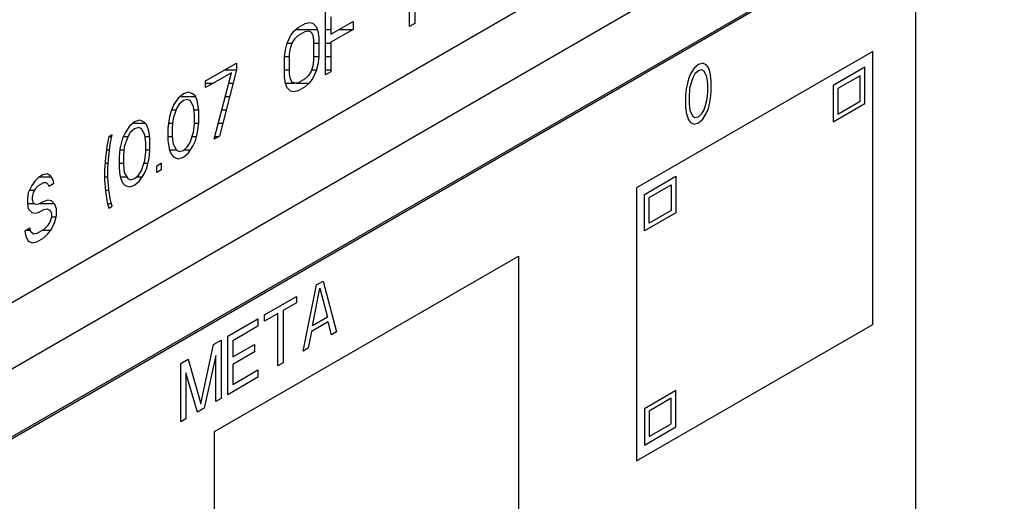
# Model space of a CAD drawing. Header units: millimetres. Extents: x 0 to 5600, y -1552 to 3960.
# Tile 107 of 199: x 4546 to 4588, y 2351 to 2371. Entities that reach past the tile are written whole.
import ezdxf

# ---------------------------------------------------------------- set-up
doc = ezdxf.new("R2010")
doc.units = ezdxf.units.MM
doc.header["$LTSCALE"] = 308
doc.layers.get('0').update_dxf_attribs({"linetype": 'CONTINUOUS'})
doc.layers.add('03___PRT_ALL_CURVES', color=7, linetype='CONTINUOUS')

msp = doc.modelspace()

# ---------------------------------------------------------------- linework, layer by layer
at = {"color": 7, "linetype": 'Continuous'}
for p, q in [((4455.309, 2303.807), (4587.729, 2380.259)), ((4514.726, 2340.887), (4582.608, 2380.079)), ((4582.538, 2374.404), (4514.656, 2335.213)), ((4582.608, 2374.363), (4514.726, 2335.172)), ((4584.023, 2337.621), (4584.023, 2373.547)), ((4563.028, 2373.367), (4563.028, 2370.713)), ((4562.812, 2370.589), (4562.812, 2372.791)), ((4559.293, 2368.557), (4559.293, 2371.211)), ((4559.509, 2370.996), (4559.509, 2370.262)), ((4557.965, 2370.387), (4558.144, 2370.547)), ((4558.144, 2370.547), (4558.431, 2370.713)), ((4558.431, 2370.713), (4558.611, 2370.76)), ((4558.611, 2370.76), (4558.755, 2370.73)), ((4558.755, 2370.73), (4558.898, 2370.587)), ((4558.898, 2370.587), (4558.97, 2370.403)), ((4559.509, 2370.262), (4560.442, 2370.801)), ((4560.442, 2370.801), (4560.442, 2370.463)), ((4563.028, 2370.713), (4562.812, 2370.589)), ((4557.677, 2369.883), (4557.821, 2370.191)), ((4557.821, 2370.191), (4557.965, 2370.387)), ((4558.001, 2370.069), (4558.144, 2370.209)), ((4558.144, 2370.209), (4558.431, 2370.374)), ((4558.431, 2370.374), (4558.575, 2370.401)), ((4558.575, 2370.401), (4558.683, 2370.35)), ((4558.683, 2370.35), (4558.755, 2370.222)), ((4558.755, 2370.222), (4558.791, 2370.017)), ((4558.97, 2370.403), (4559.006, 2370.142)), ((4559.006, 2370.142), (4559.006, 2369.295)), ((4560.442, 2370.463), (4559.509, 2369.924)), ((4557.606, 2369.615), (4557.677, 2369.883)), ((4557.785, 2369.437), (4557.821, 2369.683)), ((4557.821, 2369.683), (4557.893, 2369.894)), ((4557.893, 2369.894), (4558.001, 2370.069)), ((4558.791, 2370.017), (4558.791, 2369.17)), ((4559.509, 2369.924), (4559.509, 2368.681)), ((4557.57, 2369.312), (4557.606, 2369.615)), ((4557.57, 2368.465), (4557.57, 2369.312)), ((4557.785, 2368.59), (4557.785, 2369.437)), ((4559.006, 2369.295), (4558.97, 2368.992)), ((4554.266, 2368.308), (4555.559, 2369.055)), ((4555.559, 2369.055), (4555.559, 2368.772)), ((4558.755, 2368.924), (4558.683, 2368.713)), ((4558.791, 2369.17), (4558.755, 2368.924)), ((4558.97, 2368.992), (4558.898, 2368.724)), ((4555.343, 2368.648), (4554.266, 2368.026)), ((4554.625, 2365.862), (4555.343, 2368.648)), ((4555.559, 2368.772), (4554.841, 2365.986)), ((4557.606, 2368.204), (4557.57, 2368.465)), ((4557.821, 2368.385), (4557.785, 2368.59)), ((4558.575, 2368.538), (4558.431, 2368.398)), ((4558.683, 2368.713), (4558.575, 2368.538)), ((4558.898, 2368.724), (4558.755, 2368.416)), ((4559.509, 2368.681), (4559.293, 2368.557)), ((4554.266, 2368.026), (4554.266, 2368.308)), ((4557.677, 2368.019), (4557.606, 2368.204)), ((4557.821, 2367.877), (4557.677, 2368.019)), ((4557.893, 2368.257), (4557.821, 2368.385)), ((4558.001, 2368.206), (4557.893, 2368.257)), ((4558.144, 2368.232), (4558.001, 2368.206)), ((4558.431, 2368.398), (4558.144, 2368.232)), ((4558.431, 2368.06), (4558.144, 2367.894)), ((4558.611, 2368.22), (4558.431, 2368.06)), ((4558.755, 2368.416), (4558.611, 2368.22)), ((4553.333, 2367.769), (4553.117, 2367.589)), ((4553.548, 2367.837), (4553.333, 2367.769)), ((4553.728, 2367.772), (4553.548, 2367.837)), ((4553.835, 2367.664), (4553.728, 2367.772)), ((4553.907, 2367.48), (4553.835, 2367.664)), ((4557.965, 2367.847), (4557.821, 2367.877)), ((4558.144, 2367.894), (4557.965, 2367.847)), ((4552.938, 2367.315), (4552.83, 2367.084)), ((4553.117, 2367.589), (4552.938, 2367.315)), ((4553.153, 2367.327), (4553.045, 2367.152)), ((4553.333, 2367.487), (4553.153, 2367.327)), ((4553.512, 2367.534), (4553.333, 2367.487)), ((4553.62, 2367.484), (4553.512, 2367.534)), ((4553.763, 2367.228), (4553.62, 2367.484)), ((4553.799, 2366.91), (4553.763, 2367.228)), ((4553.943, 2367.331), (4553.907, 2367.48)), ((4553.979, 2367.07), (4553.943, 2367.331)), ((4552.758, 2366.817), (4552.722, 2366.626)), ((4552.83, 2367.084), (4552.758, 2366.817)), ((4553.045, 2367.152), (4552.902, 2366.73)), ((4553.799, 2366.514), (4553.799, 2366.91)), ((4553.979, 2366.562), (4553.979, 2367.07)), ((4551.07, 2366.407), (4550.891, 2366.134)), ((4551.286, 2366.588), (4551.07, 2366.407)), ((4551.501, 2366.656), (4551.286, 2366.588)), ((4551.681, 2366.59), (4551.501, 2366.656)), ((4551.789, 2366.483), (4551.681, 2366.59)), ((4551.86, 2366.298), (4551.789, 2366.483)), ((4552.722, 2366.626), (4552.686, 2366.323)), ((4552.902, 2366.73), (4552.866, 2366.371)), ((4552.866, 2366.371), (4552.866, 2365.975)), ((4553.763, 2366.155), (4553.799, 2366.514)), ((4553.943, 2366.259), (4553.979, 2366.562)), ((4550.209, 2365.966), (4550.137, 2365.642)), ((4550.352, 2366.049), (4550.209, 2365.966)), ((4550.28, 2365.725), (4550.352, 2366.049)), ((4550.891, 2366.134), (4550.783, 2365.902)), ((4550.999, 2365.97), (4550.855, 2365.548)), ((4551.106, 2366.145), (4550.999, 2365.97)), ((4551.286, 2366.305), (4551.106, 2366.145)), ((4551.465, 2366.353), (4551.286, 2366.305)), ((4551.573, 2366.302), (4551.465, 2366.353)), ((4551.717, 2366.046), (4551.573, 2366.302)), ((4551.753, 2365.728), (4551.717, 2366.046)), ((4551.896, 2366.15), (4551.86, 2366.298)), ((4551.932, 2365.888), (4551.896, 2366.15)), ((4552.686, 2366.323), (4552.686, 2365.815)), ((4552.866, 2365.975), (4552.902, 2365.657)), ((4553.62, 2365.733), (4553.763, 2366.155)), ((4553.835, 2365.801), (4553.907, 2366.069)), ((4553.907, 2366.069), (4553.943, 2366.259)), ((4554.841, 2365.986), (4554.625, 2365.862)), ((4550.137, 2365.642), (4550.065, 2365.092)), ((4550.209, 2365.175), (4550.28, 2365.725)), ((4550.711, 2365.635), (4550.675, 2365.445)), ((4550.783, 2365.902), (4550.711, 2365.635)), ((4550.855, 2365.548), (4550.819, 2365.189)), ((4551.753, 2365.333), (4551.753, 2365.728)), ((4551.932, 2365.38), (4551.932, 2365.888)), ((4552.686, 2365.815), (4552.722, 2365.554)), ((4552.722, 2365.554), (4552.758, 2365.405)), ((4552.902, 2365.657), (4553.045, 2365.402)), ((4553.333, 2365.398), (4553.512, 2365.558)), ((4553.512, 2365.558), (4553.62, 2365.733)), ((4553.548, 2365.297), (4553.728, 2365.57)), ((4553.728, 2365.57), (4553.835, 2365.801)), ((4550.173, 2364.646), (4550.209, 2365.175)), ((4550.675, 2365.445), (4550.64, 2365.142)), ((4550.64, 2365.142), (4550.64, 2364.634)), ((4550.819, 2365.189), (4550.819, 2364.794)), ((4551.717, 2364.973), (4551.753, 2365.333)), ((4551.896, 2365.077), (4551.932, 2365.38)), ((4552.758, 2365.405), (4552.83, 2365.221)), ((4552.83, 2365.221), (4552.938, 2365.114)), ((4553.045, 2365.402), (4553.153, 2365.351)), ((4553.153, 2365.351), (4553.333, 2365.398)), ((4553.333, 2365.116), (4553.548, 2365.297)), ((4550.065, 2365.092), (4550.029, 2364.564)), ((4550.819, 2364.794), (4550.855, 2364.476)), ((4551.573, 2364.552), (4551.717, 2364.973)), ((4551.789, 2364.62), (4551.86, 2364.887)), ((4551.86, 2364.887), (4551.896, 2365.077)), ((4552.219, 2364.755), (4552.399, 2364.859)), ((4552.219, 2364.473), (4552.219, 2364.755)), ((4552.399, 2364.859), (4552.399, 2364.577)), ((4552.938, 2365.114), (4553.117, 2365.048)), ((4553.117, 2365.048), (4553.333, 2365.116)), ((4547.444, 2364.369), (4547.264, 2364.266)), ((4547.623, 2364.417), (4547.444, 2364.369)), ((4547.767, 2364.33), (4547.623, 2364.417)), ((4547.875, 2364.167), (4547.767, 2364.33)), ((4550.029, 2364.564), (4550.029, 2364.168)), ((4550.173, 2364.251), (4550.173, 2364.646)), ((4550.64, 2364.634), (4550.675, 2364.372)), ((4550.675, 2364.372), (4550.711, 2364.223)), ((4550.855, 2364.476), (4550.999, 2364.22)), ((4551.286, 2364.216), (4551.465, 2364.376)), ((4551.465, 2364.376), (4551.573, 2364.552)), ((4551.501, 2364.115), (4551.681, 2364.388)), ((4551.681, 2364.388), (4551.789, 2364.62)), ((4552.399, 2364.577), (4552.219, 2364.473)), ((4546.977, 2363.931), (4546.833, 2363.622)), ((4547.121, 2364.126), (4546.977, 2363.931)), ((4547.264, 2364.266), (4547.121, 2364.126)), ((4547.156, 2363.808), (4547.264, 2363.927)), ((4547.264, 2363.927), (4547.48, 2364.051)), ((4547.48, 2364.051), (4547.587, 2364.057)), ((4547.587, 2364.057), (4547.659, 2363.986)), ((4547.659, 2363.986), (4547.695, 2363.894)), ((4547.695, 2363.894), (4547.911, 2364.018)), ((4547.911, 2364.018), (4547.875, 2364.167)), ((4550.029, 2364.168), (4550.065, 2363.681)), ((4550.209, 2363.764), (4550.173, 2364.251)), ((4550.711, 2364.223), (4550.783, 2364.039)), ((4550.783, 2364.039), (4550.891, 2363.932)), ((4550.891, 2363.932), (4551.07, 2363.866)), ((4550.999, 2364.22), (4551.106, 2364.169)), ((4551.07, 2363.866), (4551.286, 2363.934)), ((4551.106, 2364.169), (4551.286, 2364.216)), ((4551.286, 2363.934), (4551.501, 2364.115)), ((4546.833, 2363.622), (4546.797, 2363.375)), ((4547.013, 2363.443), (4547.049, 2363.633)), ((4547.049, 2363.633), (4547.156, 2363.808)), ((4550.065, 2363.681), (4550.137, 2363.214)), ((4550.28, 2363.297), (4550.209, 2363.764)), ((4546.797, 2363.375), (4546.797, 2363.149)), ((4546.797, 2363.149), (4546.833, 2362.944)), ((4547.013, 2363.33), (4547.013, 2363.443)), ((4547.049, 2363.182), (4547.013, 2363.33)), ((4547.156, 2363.131), (4547.049, 2363.182)), ((4547.264, 2363.137), (4547.156, 2363.131)), ((4547.48, 2363.261), (4547.264, 2363.137)), ((4547.659, 2363.308), (4547.48, 2363.261)), ((4547.803, 2363.278), (4547.659, 2363.308)), ((4547.946, 2363.135), (4547.803, 2363.278)), ((4548.018, 2362.951), (4547.946, 2363.135)), ((4550.137, 2363.214), (4550.209, 2362.973)), ((4550.352, 2363.056), (4550.28, 2363.297)), ((4546.833, 2362.944), (4546.977, 2362.801)), ((4546.977, 2362.801), (4547.121, 2362.771)), ((4547.121, 2362.771), (4547.264, 2362.798)), ((4547.264, 2362.798), (4547.48, 2362.922)), ((4547.48, 2362.922), (4547.623, 2362.949)), ((4547.623, 2362.949), (4547.731, 2362.898)), ((4547.731, 2362.898), (4547.803, 2362.77)), ((4547.803, 2362.77), (4547.803, 2362.601)), ((4547.946, 2362.401), (4548.018, 2362.669)), ((4548.018, 2362.669), (4548.018, 2362.951)), ((4550.209, 2362.973), (4550.352, 2363.056)), ((4547.731, 2362.39), (4547.623, 2362.215)), ((4547.803, 2362.601), (4547.731, 2362.39)), ((4547.803, 2362.093), (4547.946, 2362.401)), ((4546.905, 2362.139), (4546.69, 2362.014)), ((4546.69, 2362.014), (4546.726, 2361.809)), ((4546.941, 2361.99), (4546.905, 2362.139)), ((4547.049, 2361.883), (4546.941, 2361.99)), ((4547.192, 2361.909), (4547.049, 2361.883)), ((4547.48, 2362.075), (4547.192, 2361.909)), ((4547.623, 2362.215), (4547.48, 2362.075)), ((4547.48, 2361.737), (4547.659, 2361.897)), ((4547.659, 2361.897), (4547.803, 2362.093)), ((4546.726, 2361.809), (4546.833, 2361.589)), ((4546.833, 2361.589), (4547.013, 2361.524)), ((4547.013, 2361.524), (4547.192, 2361.571)), ((4547.192, 2361.571), (4547.48, 2361.737))]:
    msp.add_line(p, q, dxfattribs=at)
at = {"color": 2, "linetype": 'Continuous'}
for p, q in [((4558.04, 2370.454), (4558.95, 2370.454)), ((4559.293, 2370.454), (4559.509, 2370.454)), ((4559.841, 2370.454), (4560.428, 2370.454)), ((4557.683, 2369.894), (4557.893, 2369.894)), ((4558.791, 2369.894), (4559.006, 2369.894)), ((4559.293, 2369.894), (4559.509, 2369.894)), ((4557.572, 2369.334), (4557.785, 2369.334)), ((4558.791, 2369.334), (4559.006, 2369.334)), ((4559.293, 2369.334), (4559.509, 2369.334)), ((4555.073, 2368.774), (4555.559, 2368.774)), ((4557.57, 2368.774), (4557.785, 2368.774)), ((4558.704, 2368.774), (4558.912, 2368.774)), ((4559.293, 2368.774), (4559.509, 2368.774)), ((4554.266, 2368.214), (4554.592, 2368.214)), ((4555.232, 2368.214), (4555.415, 2368.214)), ((4557.604, 2368.214), (4557.983, 2368.214)), ((4558.046, 2368.214), (4558.605, 2368.214)), ((4553.196, 2367.654), (4553.839, 2367.654)), ((4555.087, 2367.654), (4555.271, 2367.654)), ((4552.835, 2367.094), (4553.026, 2367.094)), ((4553.779, 2367.094), (4553.976, 2367.094)), ((4554.943, 2367.094), (4555.126, 2367.094)), ((4551.222, 2366.534), (4551.737, 2366.534)), ((4552.711, 2366.534), (4552.882, 2366.534)), ((4553.799, 2366.534), (4553.976, 2366.534)), ((4554.799, 2366.534), (4554.982, 2366.534)), ((4550.223, 2365.974), (4550.336, 2365.974)), ((4550.817, 2365.974), (4551.001, 2365.974)), ((4551.725, 2365.974), (4551.92, 2365.974)), ((4552.686, 2365.974), (4552.866, 2365.974)), ((4553.702, 2365.974), (4553.882, 2365.974)), ((4554.654, 2365.974), (4554.82, 2365.974)), ((4550.107, 2365.414), (4550.24, 2365.414)), ((4550.672, 2365.414), (4550.842, 2365.414)), ((4551.753, 2365.414), (4551.932, 2365.414)), ((4552.756, 2365.414), (4553.038, 2365.414)), ((4553.351, 2365.414), (4553.625, 2365.414)), ((4550.049, 2364.854), (4550.187, 2364.854)), ((4550.64, 2364.854), (4550.819, 2364.854)), ((4551.676, 2364.854), (4551.852, 2364.854)), ((4552.391, 2364.854), (4552.399, 2364.854)), ((4547.314, 2364.294), (4547.791, 2364.294)), ((4550.029, 2364.294), (4550.173, 2364.294)), ((4550.694, 2364.294), (4550.957, 2364.294)), ((4551.373, 2364.294), (4551.619, 2364.294)), ((4546.886, 2363.734), (4547.111, 2363.734)), ((4550.061, 2363.734), (4550.213, 2363.734)), ((4546.797, 2363.174), (4547.064, 2363.174)), ((4547.33, 2363.174), (4547.907, 2363.174)), ((4550.149, 2363.174), (4550.317, 2363.174)), ((4547.803, 2362.614), (4548.004, 2362.614)), ((4546.759, 2362.054), (4546.926, 2362.054)), ((4547.443, 2362.054), (4547.775, 2362.054))]:
    msp.add_line(p, q, dxfattribs=at)
at = {"layer": '03___PRT_ALL_CURVES', "color": 4, "linetype": 'Continuous'}
for p, q in [((4582.216, 2369.538), (4572.316, 2363.823)), ((4582.216, 2358.107), (4582.216, 2369.538)), ((4574.733, 2368.84), (4574.583, 2368.598)), ((4574.912, 2368.996), (4574.733, 2368.84)), ((4575.091, 2369.047), (4574.912, 2368.996)), ((4575.24, 2368.977), (4575.091, 2369.047)), ((4575.33, 2368.872), (4575.24, 2368.977)), ((4575.39, 2368.698), (4575.33, 2368.872)), ((4581.883, 2368.881), (4580.561, 2368.118)), ((4581.883, 2367.354), (4581.883, 2368.881)), ((4574.583, 2368.598), (4574.493, 2368.389)), ((4574.673, 2368.441), (4574.553, 2368.059)), ((4574.762, 2368.597), (4574.673, 2368.441)), ((4574.912, 2368.735), (4574.762, 2368.597)), ((4575.061, 2368.769), (4574.912, 2368.735)), ((4575.151, 2368.717), (4575.061, 2368.769)), ((4575.27, 2368.473), (4575.151, 2368.717)), ((4575.3, 2368.178), (4575.27, 2368.473)), ((4575.42, 2368.559), (4575.39, 2368.698)), ((4575.45, 2368.316), (4575.42, 2368.559)), ((4581.685, 2368.522), (4580.759, 2367.987)), ((4581.685, 2367.452), (4581.685, 2368.522)), ((4574.434, 2368.146), (4574.404, 2367.973)), ((4574.493, 2368.389), (4574.434, 2368.146)), ((4574.553, 2368.059), (4574.523, 2367.729)), ((4575.3, 2367.813), (4575.3, 2368.178)), ((4575.45, 2367.847), (4575.45, 2368.316)), ((4580.561, 2368.118), (4580.561, 2366.591)), ((4574.404, 2367.973), (4574.374, 2367.695)), ((4574.374, 2367.695), (4574.374, 2367.226)), ((4574.523, 2367.729), (4574.523, 2367.364)), ((4575.27, 2367.483), (4575.3, 2367.813)), ((4575.42, 2367.569), (4575.45, 2367.847)), ((4580.759, 2367.987), (4580.759, 2366.917)), ((4574.374, 2367.226), (4574.404, 2366.983)), ((4574.523, 2367.364), (4574.553, 2367.069)), ((4575.151, 2367.101), (4575.27, 2367.483)), ((4575.33, 2367.153), (4575.39, 2367.396)), ((4575.39, 2367.396), (4575.42, 2367.569)), ((4580.561, 2366.591), (4581.883, 2367.354)), ((4580.759, 2366.917), (4581.685, 2367.452)), ((4574.404, 2366.983), (4574.434, 2366.844)), ((4574.434, 2366.844), (4574.493, 2366.67)), ((4574.553, 2367.069), (4574.673, 2366.825)), ((4574.673, 2366.825), (4574.762, 2366.773)), ((4574.762, 2366.773), (4574.912, 2366.807)), ((4574.912, 2366.807), (4575.061, 2366.945)), ((4575.061, 2366.945), (4575.151, 2367.101)), ((4575.091, 2366.702), (4575.24, 2366.944)), ((4575.24, 2366.944), (4575.33, 2367.153)), ((4574.493, 2366.67), (4574.583, 2366.565)), ((4574.583, 2366.565), (4574.733, 2366.495)), ((4574.733, 2366.495), (4574.912, 2366.546)), ((4574.912, 2366.546), (4575.091, 2366.702)), ((4572.649, 2363.549), (4573.971, 2364.313)), ((4573.971, 2364.313), (4573.971, 2362.786)), ((4572.847, 2363.419), (4573.773, 2363.954)), ((4573.773, 2363.954), (4573.773, 2362.884)), ((4572.316, 2363.823), (4572.316, 2352.392)), ((4572.649, 2362.023), (4572.649, 2363.549)), ((4572.847, 2362.349), (4572.847, 2363.419)), ((4573.971, 2362.786), (4572.649, 2362.023)), ((4573.773, 2362.884), (4572.847, 2362.349)), ((4554.639, 2353.617), (4567.367, 2360.965)), ((4567.367, 2360.965), (4567.367, 2349.534)), ((4558.35, 2356.984), (4558.911, 2359.758)), ((4558.911, 2359.758), (4559.192, 2359.92)), ((4559.192, 2359.92), (4559.754, 2357.795)), ((4558.736, 2358.041), (4559.052, 2359.631)), ((4559.052, 2359.631), (4559.368, 2358.406)), ((4556.735, 2358.501), (4558.069, 2359.272)), ((4558.069, 2359.011), (4557.507, 2358.687)), ((4558.069, 2359.272), (4558.069, 2359.011)), ((4557.297, 2358.565), (4556.735, 2358.241)), ((4557.297, 2356.376), (4557.297, 2358.565)), ((4557.507, 2358.687), (4557.507, 2356.498)), ((4555.19, 2357.61), (4556.454, 2358.339)), ((4556.454, 2358.339), (4556.454, 2358.027)), ((4556.735, 2358.241), (4556.735, 2358.501)), ((4559.403, 2358.218), (4558.701, 2357.812)), ((4559.368, 2358.406), (4558.736, 2358.041)), ((4559.543, 2357.673), (4559.403, 2358.218)), ((4572.316, 2352.392), (4582.216, 2358.107)), ((4556.454, 2358.027), (4555.401, 2357.419)), ((4558.701, 2357.812), (4558.56, 2357.106)), ((4559.754, 2357.795), (4559.543, 2357.673)), ((4554.594, 2357.265), (4554.91, 2357.447)), ((4554.91, 2357.447), (4554.91, 2354.998)), ((4555.19, 2355.16), (4555.19, 2357.61)), ((4555.401, 2357.419), (4555.401, 2356.741)), ((4554.067, 2354.772), (4554.594, 2357.265)), ((4555.401, 2356.741), (4556.314, 2357.268)), ((4556.314, 2356.955), (4555.401, 2356.428)), ((4556.314, 2357.268), (4556.314, 2356.955)), ((4558.56, 2357.106), (4558.35, 2356.984)), ((4553.225, 2356.475), (4553.54, 2356.657)), ((4553.225, 2354.025), (4553.225, 2356.475)), ((4553.54, 2356.657), (4554.067, 2354.772)), ((4554.699, 2356.805), (4554.207, 2354.593)), ((4554.699, 2354.876), (4554.699, 2356.805)), ((4557.507, 2356.498), (4557.297, 2356.376)), ((4553.927, 2354.431), (4553.435, 2356.075)), ((4553.435, 2356.075), (4553.435, 2354.147)), ((4555.401, 2356.428), (4555.401, 2355.594)), ((4555.401, 2355.594), (4556.454, 2356.202)), ((4556.454, 2356.202), (4556.454, 2355.89)), ((4556.454, 2355.89), (4555.19, 2355.16)), ((4573.971, 2355.34), (4572.649, 2354.576)), ((4573.971, 2353.813), (4573.971, 2355.34)), ((4554.91, 2354.998), (4554.699, 2354.876)), ((4573.773, 2355.013), (4572.847, 2354.478)), ((4573.773, 2353.943), (4573.773, 2355.013)), ((4554.207, 2354.593), (4553.927, 2354.431)), ((4572.649, 2354.576), (4572.649, 2353.049)), ((4572.847, 2354.478), (4572.847, 2353.408)), ((4553.435, 2354.147), (4553.225, 2354.025)), ((4554.639, 2342.186), (4554.639, 2353.617)), ((4572.649, 2353.049), (4573.971, 2353.813)), ((4572.847, 2353.408), (4573.773, 2353.943))]:
    msp.add_line(p, q, dxfattribs=at)

doc.saveas('drawing.dxf')
